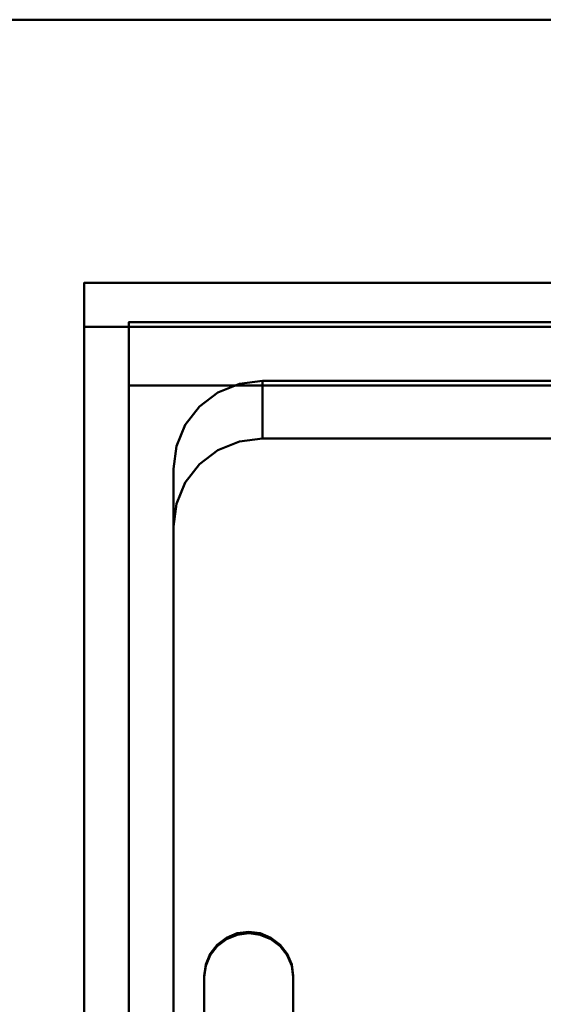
# Model space of a CAD drawing. Header units: millimetres. Extents: x -1749 to 536, y -1543 to 732.
# Tile 16 of 25: x -607 to -489, y 511 to 732. Entities that reach past the tile are written whole.
import ezdxf

# ---------------------------------------------------------------- set-up
doc = ezdxf.new("R2010")
doc.units = ezdxf.units.MM
doc.layers.add('Q-SPCQ', color=7, linetype='Continuous', lineweight=30)

# ---------------------------------------------------------------- blocks, each defined once
blk = doc.blocks.new('rf8.pizza4')
at = {"layer": 'Q-SPCQ', "lineweight": 40}
for points in [[(2133.16, 3187.22), (-151.84, 3187.22), (-151.84, 3927.22), (2133.16, 3927.22)], [(-151.84, 3927.22), (-151.84, 3927.22, 955), (2133.16, 3927.22, 955), (2133.16, 3927.22)], [(2105.16, 3858.26, 935.21), (2105.16, 3868.17, 936.6), (1005.16, 3868.17, 936.6), (1005.16, 3858.26, 935.21)], [(1005.16, 3868.17, 936.6), (2105.16, 3868.17, 936.6), (2105.16, 3868.17, 946.7), (1005.16, 3868.17, 946.7)], [(1015.16, 3859.32, 801.93), (1015.16, 3533.53, 756.15), (1015.16, 3519.31, 857.28), (1015.16, 3845.11, 903.07)], [(1195.16, 3533.53, 756.15), (1015.16, 3533.53, 756.15), (1015.16, 3859.32, 801.93), (1195.16, 3859.32, 801.93)], [(1195.16, 3859.32, 801.93), (1015.16, 3859.32, 801.93), (1015.16, 3845.11, 903.07), (1195.16, 3845.11, 903.07)], [(2105.16, 3858.26, 904.92), (2105.16, 3858.26, 935.21), (1005.16, 3858.26, 935.21), (1005.16, 3858.26, 904.92)], [(1025.16, 3563.96, 769.56), (1025.16, 3826.38, 806.44), (1025.16, 3813.42, 898.61), (1025.16, 3551, 861.77)], [(1025.16, 3826.38, 806.44), (1025.16, 3813.42, 898.65), (1025.16, 3551, 861.73), (1025.16, 3563.96, 769.56)]]:
    blk.add_3dface(points, dxfattribs=at)
for points, invisible_edges in [([(-151.84, 3927.22, 955), (-123.84, 3868.17, 946.7), (976.16, 3868.17, 946.7), (2133.16, 3927.22, 955)], 5), ([(1005.16, 3868.17, 946.7), (2105.16, 3868.17, 946.7), (2133.16, 3927.22, 955), (976.16, 3868.17, 946.7)], 14), ([(976.16, 3493.36, 894.02), (1005.16, 3493.36, 894.02), (1005.16, 3868.17, 946.7), (976.16, 3868.17, 946.7)], 5), ([(1005.16, 3858.26, 935.21), (1005.16, 3868.17, 936.6), (1005.16, 3868.17, 946.7), (1005.16, 3493.36, 894.02)], 8), ([(1005.16, 3858.26, 904.92), (1005.16, 3858.26, 935.21), (1005.16, 3503.26, 885.32), (1005.16, 3503.26, 855.02)], 2), ([(1005.16, 3493.36, 894.02), (1005.16, 3493.36, 883.93), (1005.16, 3503.26, 885.32), (1005.16, 3858.26, 935.21)], 12), ([(1527.16, 3833.23, 901.4), (1585.16, 3833.23, 901.4), (2105.16, 3858.26, 904.92), (1005.16, 3858.26, 904.92)], 11), ([(1025.16, 3551, 861.73), (1005.16, 3858.26, 904.92), (1005.16, 3503.26, 855.02)], 13), ([(1405.16, 3833.23, 901.4), (1527.16, 3833.23, 901.4), (1005.16, 3858.26, 904.92), (1347.16, 3833.23, 901.4)], 14), ([(1005.16, 3858.26, 904.92), (1025.16, 3813.42, 898.61), (1025.84, 3818.55, 899.33)], 13), ([(1027.84, 3823.33, 900.01), (1005.16, 3858.26, 904.92), (1025.84, 3818.55, 899.33)], 3), ([(1005.16, 3858.26, 904.92), (1031.01, 3827.43, 900.58), (1035.16, 3830.57, 901.02)], 13), ([(1005.16, 3858.26, 904.92), (1035.16, 3830.57, 901.02), (1039.98, 3832.55, 901.3)], 13), ([(1005.16, 3858.26, 904.92), (1045.16, 3833.23, 901.4), (1167.16, 3833.23, 901.4), (1225.16, 3833.23, 901.4)], 13), ([(1039.98, 3832.55, 901.3), (1045.16, 3833.23, 901.4), (1005.16, 3858.26, 904.92)], 14), ([(1005.16, 3858.26, 904.92), (1027.84, 3823.33, 900.01), (1031.01, 3827.43, 900.58)], 13), ([(1347.16, 3833.23, 901.4), (1005.16, 3858.26, 904.92), (1225.16, 3833.23, 901.4)], 3), ([(1005.16, 3858.26, 904.92), (1025.16, 3551, 861.73), (1025.16, 3813.42, 898.61)], 13), ([(1025.16, 3826.38, 806.44), (1187.16, 3826.38, 806.44), (1167.16, 3846.18, 809.23), (1045.16, 3846.18, 809.23)], 11), ([(1025.16, 3826.38, 806.44), (1045.16, 3846.18, 809.23), (1025.84, 3831.5, 807.16)], 3), ([(1025.16, 3826.38, 806.44), (1187.16, 3826.38, 806.44), (1167.16, 3846.18, 809.23), (1045.16, 3846.18, 809.23)], 11), ([(1025.16, 3826.38, 806.44), (1045.16, 3846.18, 809.23), (1025.84, 3831.5, 807.16)], 3), ([(1031.01, 3840.38, 808.41), (1045.16, 3846.18, 809.23), (1035.16, 3843.53, 808.85)], 3), ([(1031.01, 3840.38, 808.41), (1045.16, 3846.18, 809.23), (1035.16, 3843.53, 808.85)], 3), ([(1039.98, 3845.51, 809.13), (1035.16, 3843.53, 808.85), (1045.16, 3846.18, 809.23)], 2), ([(1039.98, 3845.51, 809.13), (1035.16, 3843.53, 808.85), (1045.16, 3846.18, 809.23)], 2), ([(1039.98, 3845.51, 809.13), (1045.16, 3846.18, 809.23), (1045.16, 3833.23, 901.4)], 12), ([(1039.98, 3845.51, 809.13), (1045.16, 3846.18, 809.23), (1045.16, 3833.23, 901.4)], 12), ([(1167.16, 3833.23, 901.4), (1045.16, 3846.18, 809.23), (1167.16, 3846.18, 809.23)], 1), ([(1045.16, 3846.18, 809.23), (1167.16, 3833.23, 901.4), (1045.16, 3833.22, 901.44)], 1), ([(1167.16, 3846.18, 809.23), (1167.16, 3833.22, 901.44), (1045.16, 3833.23, 901.4)], 12), ([(1045.16, 3833.23, 901.4), (1045.16, 3846.18, 809.23), (1167.16, 3846.18, 809.23)], 12), ([(1045.16, 3833.23, 901.4), (1167.16, 3833.23, 901.4), (1195.16, 3845.11, 903.07), (1015.16, 3845.11, 903.07)], 10), ([(1039.98, 3832.55, 901.3), (1045.16, 3833.23, 901.4), (1015.16, 3845.11, 903.07)], 14), ([(1031.01, 3827.43, 900.58), (1035.16, 3830.57, 901.02), (1015.16, 3845.11, 903.07)], 14), ([(1039.98, 3832.55, 901.3), (1015.16, 3845.11, 903.07), (1035.16, 3830.57, 901.02)], 3), ([(1027.84, 3823.33, 900.01), (1015.16, 3845.11, 903.07), (1025.84, 3818.55, 899.33)], 3), ([(1015.16, 3845.11, 903.07), (1027.84, 3823.33, 900.01), (1031.01, 3827.43, 900.58)], 13), ([(1025.16, 3813.42, 898.61), (1025.84, 3818.55, 899.33), (1015.16, 3845.11, 903.07)], 14), ([(1015.16, 3845.11, 903.07), (1025.16, 3551, 861.73), (1025.16, 3813.42, 898.61)], 13), ([(1025.16, 3551, 861.73), (1015.16, 3845.11, 903.07), (1015.16, 3519.31, 857.28)], 13), ([(1031.01, 3840.38, 808.41), (1035.16, 3843.53, 808.85), (1035.16, 3830.57, 901.02), (1031.01, 3827.43, 900.58)], 10), ([(1031.01, 3840.38, 808.41), (1035.16, 3843.53, 808.85), (1035.16, 3830.57, 901.02), (1031.01, 3827.43, 900.58)], 10), ([(1039.98, 3845.51, 809.13), (1039.98, 3832.55, 901.3), (1035.16, 3843.53, 808.85)], 3), ([(1039.98, 3845.51, 809.13), (1039.98, 3832.55, 901.3), (1035.16, 3843.53, 808.85)], 3), ([(1039.98, 3832.55, 901.3), (1035.16, 3830.57, 901.02), (1035.16, 3843.53, 808.85)], 14), ([(1039.98, 3832.55, 901.3), (1035.16, 3830.57, 901.02), (1035.16, 3843.53, 808.85)], 14), ([(1045.16, 3833.23, 901.4), (1039.98, 3832.55, 901.3), (1039.98, 3845.51, 809.13)], 14), ([(1045.16, 3833.23, 901.4), (1039.98, 3832.55, 901.3), (1039.98, 3845.51, 809.13)], 14), ([(1025.84, 3831.5, 807.16), (1031.01, 3840.38, 808.41), (1027.84, 3836.28, 807.83)], 1), ([(1025.84, 3831.5, 807.16), (1031.01, 3840.38, 808.41), (1027.84, 3836.28, 807.83)], 1), ([(1027.84, 3836.28, 807.83), (1031.01, 3840.38, 808.41), (1031.01, 3827.43, 900.58)], 14), ([(1027.84, 3836.28, 807.83), (1031.01, 3840.38, 808.41), (1031.01, 3827.43, 900.58)], 14), ([(1027.84, 3823.33, 900.01), (1025.84, 3818.55, 899.33), (1025.84, 3831.5, 807.16), (1027.84, 3836.28, 807.83)], 10), ([(1027.84, 3823.33, 900.01), (1025.84, 3818.55, 899.33), (1025.84, 3831.5, 807.16), (1027.84, 3836.28, 807.83)], 10), ([(1027.84, 3836.28, 807.83), (1031.01, 3827.43, 900.58), (1027.84, 3823.33, 900.01)], 13), ([(1027.84, 3836.28, 807.83), (1031.01, 3827.43, 900.58), (1027.84, 3823.33, 900.01)], 13), ([(1025.84, 3831.5, 807.16), (1025.84, 3818.55, 899.33), (1025.16, 3826.38, 806.44)], 3), ([(1025.84, 3831.5, 807.16), (1025.84, 3818.55, 899.33), (1025.16, 3826.38, 806.44)], 3), ([(1025.16, 3563.96, 769.56), (1187.16, 3563.96, 769.56), (1187.16, 3826.38, 806.44), (1025.16, 3826.38, 806.44)], 5), ([(1025.16, 3813.42, 898.65), (1025.16, 3826.38, 806.44), (1025.84, 3818.55, 899.33)], 2), ([(1025.16, 3563.96, 769.56), (1187.16, 3563.96, 769.56), (1187.16, 3826.38, 806.44), (1025.16, 3826.38, 806.44)], 5), ([(1025.16, 3813.42, 898.65), (1025.16, 3826.38, 806.44), (1025.84, 3818.55, 899.33)], 2)]:
    blk.add_3dface(points, dxfattribs=dict(at, invisible_edges=invisible_edges))
at = {"layer": 'Q-SPCQ', "lineweight": 40, "transparency": 33554448}
for points in [[(1005.16, 3493.36, 883.93), (1005.16, 3493.36, 889.99), (1005.16, 3868.17, 942.66), (1005.16, 3868.17, 936.6)], [(1388.36, 3868.17, 936.6), (1005.16, 3868.17, 936.6), (1005.16, 3868.17, 942.66), (1388.36, 3868.17, 942.66)], [(1388.36, 3493.36, 883.93), (1005.16, 3493.36, 883.93), (1005.16, 3868.17, 936.6), (1388.36, 3868.17, 936.6)], [(1032.08, 3712.58, 918.53), (1032.08, 3712.27, 920.75), (1032.08, 3652.85, 912.4), (1032.08, 3653.16, 910.18)], [(1052.08, 3653.16, 910.18), (1052.08, 3652.85, 912.4), (1052.08, 3712.27, 920.75), (1052.08, 3712.58, 918.53)]]:
    blk.add_3dface(points, dxfattribs=at)
for points, invisible_edges in [([(1044.67, 3721.83, 922.09), (1047.08, 3720.84, 921.96), (1005.16, 3868.17, 942.66)], 14), ([(1042.08, 3722.17, 922.14), (1044.67, 3721.83, 922.09), (1005.16, 3868.17, 942.66)], 14), ([(1047.08, 3720.84, 921.96), (1049.15, 3719.27, 921.73), (1005.16, 3868.17, 942.66)], 14), ([(1039.49, 3721.83, 922.09), (1005.16, 3868.17, 942.66), (1037.08, 3720.84, 921.96)], 3), ([(1005.16, 3868.17, 942.66), (1039.49, 3721.83, 922.09), (1042.08, 3722.17, 922.14)], 13), ([(1037.08, 3720.84, 921.96), (1005.16, 3868.17, 942.66), (1035.01, 3719.27, 921.73)], 3), ([(1033.42, 3717.22, 921.45), (1035.01, 3719.27, 921.73), (1005.16, 3868.17, 942.66)], 14), ([(1032.08, 3712.27, 920.75), (1032.42, 3714.83, 921.11), (1005.16, 3868.17, 942.66)], 14), ([(1033.42, 3717.22, 921.45), (1005.16, 3868.17, 942.66), (1032.42, 3714.83, 921.11)], 3), ([(1005.16, 3868.17, 942.66), (1032.08, 3652.85, 912.4), (1032.08, 3712.27, 920.75)], 13), ([(1005.16, 3868.17, 942.66), (1049.15, 3719.27, 921.73), (1388.36, 3868.17, 942.66)], 3), ([(1032.08, 3652.85, 912.4), (1005.16, 3868.17, 942.66), (1005.16, 3493.36, 889.99)], 13), ([(1050.74, 3717.22, 921.45), (1388.36, 3868.17, 942.66), (1049.15, 3719.27, 921.73)], 3), ([(1039.49, 3722.14, 919.87), (1035.01, 3719.58, 919.51), (1042.08, 3722.48, 919.92)], 3), ([(1039.49, 3722.14, 919.87), (1037.08, 3721.15, 919.73), (1035.01, 3719.58, 919.51)], 12), ([(1039.49, 3722.14, 919.87), (1039.49, 3721.83, 922.09), (1037.08, 3720.84, 921.96), (1037.08, 3721.15, 919.73)], 5), ([(1039.49, 3721.83, 922.09), (1039.49, 3722.14, 919.87), (1042.08, 3722.48, 919.92), (1042.08, 3722.17, 922.14)], 5), ([(1049.15, 3719.58, 919.51), (1044.67, 3722.14, 919.87), (1042.08, 3722.48, 919.92)], 13), ([(1050.74, 3717.53, 919.22), (1049.15, 3719.58, 919.51), (1042.08, 3722.48, 919.92)], 14), ([(1044.67, 3722.14, 919.87), (1044.67, 3721.83, 922.09), (1042.08, 3722.17, 922.14), (1042.08, 3722.48, 919.92)], 5), ([(1044.67, 3722.14, 919.87), (1049.15, 3719.58, 919.51), (1047.08, 3721.15, 919.73)], 1), ([(1047.08, 3721.15, 919.73), (1047.08, 3720.84, 921.96), (1044.67, 3721.83, 922.09), (1044.67, 3722.14, 919.87)], 5), ([(1037.08, 3720.84, 921.96), (1035.01, 3719.27, 921.73), (1037.08, 3721.15, 919.73)], 14), ([(1037.08, 3721.15, 919.73), (1035.01, 3719.27, 921.73), (1035.01, 3719.58, 919.51)], 3), ([(1047.08, 3721.15, 919.73), (1049.15, 3719.58, 919.51), (1047.08, 3720.84, 921.96)], 14), ([(1049.15, 3719.27, 921.73), (1047.08, 3720.84, 921.96), (1049.15, 3719.58, 919.51)], 14), ([(1032.42, 3715.14, 918.89), (1032.08, 3712.58, 918.53), (1035.01, 3719.58, 919.51)], 14), ([(1033.42, 3717.53, 919.22), (1032.42, 3715.14, 918.89), (1035.01, 3719.58, 919.51)], 2), ([(1033.42, 3717.53, 919.22), (1033.42, 3717.22, 921.45), (1032.42, 3714.83, 921.11), (1032.42, 3715.14, 918.89)], 5), ([(1035.01, 3719.27, 921.73), (1033.42, 3717.22, 921.45), (1035.01, 3719.58, 919.51)], 14), ([(1033.42, 3717.22, 921.45), (1033.42, 3717.53, 919.22), (1035.01, 3719.58, 919.51)], 13), ([(1049.15, 3719.27, 921.73), (1049.15, 3719.58, 919.51), (1050.74, 3717.53, 919.22)], 13), ([(1050.74, 3717.22, 921.45), (1049.15, 3719.27, 921.73), (1050.74, 3717.53, 919.22)], 14), ([(1051.74, 3715.14, 918.89), (1050.74, 3717.53, 919.22), (1052.08, 3712.58, 918.53)], 2), ([(1051.74, 3715.14, 918.89), (1051.74, 3714.83, 921.11), (1050.74, 3717.22, 921.45), (1050.74, 3717.53, 919.22)], 5), ([(1051.74, 3714.83, 921.11), (1352.5, 3714.83, 921.11), (1353.5, 3717.22, 921.45), (1050.74, 3717.22, 921.45)], 5), ([(1032.42, 3714.83, 921.11), (1032.08, 3712.27, 920.75), (1032.42, 3715.14, 918.89)], 14), ([(1032.08, 3712.27, 920.75), (1032.08, 3712.58, 918.53), (1032.42, 3715.14, 918.89)], 12), ([(1051.74, 3714.83, 921.11), (1051.74, 3715.14, 918.89), (1052.08, 3712.58, 918.53)], 13), ([(1052.08, 3712.27, 920.75), (1352.16, 3712.27, 920.75), (1352.5, 3714.83, 921.11), (1051.74, 3714.83, 921.11)], 5), ([(1051.74, 3714.83, 921.11), (1052.08, 3712.58, 918.53), (1052.08, 3712.27, 920.75)], 1), ([(1032.08, 3653.16, 910.18), (1052.08, 3653.16, 910.18), (1052.08, 3712.58, 918.53), (1032.08, 3712.58, 918.53)], 5), ([(1052.08, 3652.85, 912.4), (1352.16, 3652.85, 912.4), (1352.16, 3712.27, 920.75), (1052.08, 3712.27, 920.75)], 5)]:
    blk.add_3dface(points, dxfattribs=dict(at, invisible_edges=invisible_edges))

msp = doc.modelspace()

# ---------------------------------------------------------------- linework, layer by layer
at = {"layer": 'Q-SPCQ', "color": 7}
msp.add_line((536, 732), (-1749, 732), dxfattribs=at)

# ---------------------------------------------------------------- block references
at = {"color": 240, "true_color": 0xed1f24}
msp.add_blockref('rf8.pizza4', (-1597.16, -3195.22, 135), dxfattribs=at)

doc.saveas('drawing.dxf')
